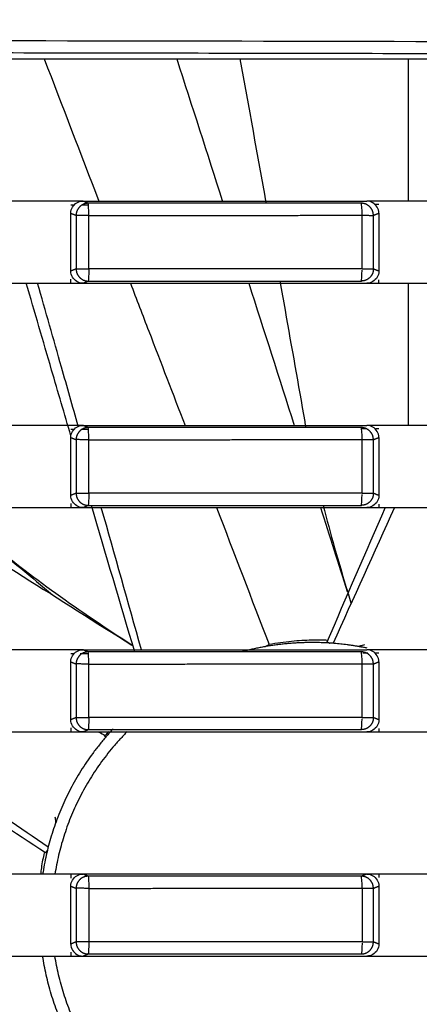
# Model space of a CAD drawing. Header units: millimetres. Extents: x 4946 to 6276, y -4769 to -3439.
# Tile 184 of 195: x 6005 to 6022, y -3629 to -3589. Entities that reach past the tile are written whole.
import ezdxf

# ---------------------------------------------------------------- set-up
doc = ezdxf.new("R2010")
doc.units = ezdxf.units.MM
doc.layers.add('ROXX_NEOmini_FIXTURE', color=7, linetype='Continuous', true_color=0x000000)
doc.dimstyles.get("Standard").update_dxf_attribs({"dimscale": 10, "dimtxt": 2.5, "dimasz": 3, "dimexe": 1, "dimexo": 0.5, "dimgap": 0.8, "dimtad": 1, "dimtoh": 1, "dimdec": 1, "dimzin": 1, "dimdsep": 46, "dimtxsty": 'Standard', "dimblk": 'OPEN90', "dimcen": 2.5, "dimadec": 1, "dimazin": 1, "dimtfac": 1, "dimtdec": 4, "dimtix": 1, "dimtofl": 0, "dimtmove": 1, "dimatfit": 3, "dimldrblk": 'OPEN90', "dimfxl": 1, "dimtolj": 1, "dimtzin": 1, "dimarcsym": 0})

# ---------------------------------------------------------------- blocks, each defined once
blk = doc.blocks.new('*D12')
at = {"layer": 'Defpoints', "color": 0}
for p in [(6100.942, -3512.809), (5770.942, -3594.55), (6100.942, -3594.55)]:
    blk.add_point(p, dxfattribs=at)
at = {"layer": 'ROXX_NEOmini_FIXTURE', "color": 0, "lineweight": -2}
for p, q in [((5770.942, -3588.549), (5770.942, -3509.809)), ((6100.942, -3588.549), (6100.942, -3509.809)), ((5776.943, -3512.809), (6094.941, -3512.809))]:
    blk.add_line(p, q, dxfattribs=at)
at = {"layer": 'ROXX_NEOmini_FIXTURE', "color": 0}
for points in [[(5776.943, -3511.809), (5776.943, -3513.809), (5770.942, -3512.809)], [(6094.941, -3513.809), (6094.941, -3511.809), (6100.942, -3512.809)]]:
    blk.add_solid(points, dxfattribs=at)
at = {"layer": 'ROXX_NEOmini_FIXTURE', "color": 0, "insert": (5935.942, -3505.908), "char_height": 9.0015, "attachment_point": 5}
blk.add_mtext('\\A1;330.0', dxfattribs=at)

msp = doc.modelspace()

# ---------------------------------------------------------------- linework, layer by layer
at = {"layer": 'ROXX_NEOmini_FIXTURE', "color": 18, "lineweight": -3, "true_color": 0x000000}
for points, degree in [([(5820.295, -3589.624), (5839.51, -3589.57), (5878.004, -3589.49), (5935.838, -3589.449), (5993.673, -3589.49), (6032.167, -3589.57), (6051.382, -3589.624)], 3), ([(5988.088, -3590.277), (6017.338, -3590.277), (6046.588, -3590.277)], 2), ([(6006.231, -3590.277), (6006.987, -3592.244), (6007.742, -3594.211), (6008.498, -3596.177)], 3), ([(6011.725, -3590.277), (6012.355, -3592.236), (6012.984, -3594.195), (6013.612, -3596.154)], 3), ([(6014.346, -3590.277), (6014.707, -3592.273), (6015.066, -3594.269), (6015.424, -3596.265)], 3), ([(6021.338, -3596.177), (6021.338, -3593.227), (6021.338, -3590.277)], 2), ([(6007.335, -3596.177), (6006.822, -3596.177), (6005.797, -3596.178), (6004.26, -3596.177), (6003.235, -3596.178), (6002.723, -3596.178)], 3), ([(6007.335, -3596.677), (6007.335, -3596.582), (6007.382, -3596.417), (6007.574, -3596.224), (6007.739, -3596.177), (6007.834, -3596.177)], 3), ([(6007.834, -3596.177), (6007.667, -3596.177), (6007.501, -3596.177), (6007.335, -3596.177)], 3), ([(6007.484, -3596.34), (6007.434, -3596.341), (6007.384, -3596.341), (6007.335, -3596.341)], 3), ([(6008.054, -3596.34), (6007.966, -3596.34), (6007.879, -3596.34), (6007.792, -3596.34)], 3), ([(6007.834, -3596.177), (6009.141, -3596.177), (6011.757, -3596.177), (6015.68, -3596.178), (6018.293, -3596.178), (6019.601, -3596.178)], 3), ([(6008.053, -3596.265), (6007.944, -3596.221), (6007.834, -3596.177)], 2), ([(6019.379, -3596.265), (6015.605, -3596.265), (6011.83, -3596.265), (6008.053, -3596.265)], 3), ([(6008.082, -3596.769), (6008.082, -3596.538), (6008.065, -3596.273), (6008.053, -3596.265)], 3), ([(6019.407, -3596.765), (6019.407, -3596.534), (6019.393, -3596.274), (6019.379, -3596.265)], 3), ([(6020.103, -3596.675), (6020.103, -3596.579), (6020.053, -3596.413), (6019.866, -3596.227), (6019.699, -3596.178), (6019.601, -3596.178)], 3), ([(6020.103, -3596.178), (6019.936, -3596.178), (6019.768, -3596.178), (6019.601, -3596.178)], 3), ([(6020.103, -3596.32), (6020.053, -3596.32), (6020.002, -3596.32), (6019.952, -3596.32)], 3), ([(6024.551, -3596.177), (6024.056, -3596.177), (6023.068, -3596.178), (6021.586, -3596.177), (6020.597, -3596.178), (6020.103, -3596.178)], 3), ([(6007.335, -3596.677), (6007.444, -3596.721), (6007.554, -3596.765)], 2), ([(6007.335, -3599.078), (6007.335, -3597.877), (6007.335, -3596.677)], 2), ([(6007.554, -3596.765), (6007.554, -3597.877), (6007.554, -3598.989)], 2), ([(6008.077, -3598.99), (6008.08, -3597.88), (6008.082, -3596.769)], 2), ([(6019.407, -3598.99), (6019.407, -3597.877), (6019.407, -3596.765)], 2), ([(6019.876, -3596.766), (6019.99, -3596.72), (6020.103, -3596.675)], 2), ([(6019.876, -3598.99), (6019.876, -3597.878), (6019.876, -3596.766)], 2), ([(6020.103, -3596.675), (6020.103, -3597.877), (6020.103, -3599.08)], 2), ([(6007.554, -3598.989), (6007.444, -3599.034), (6007.335, -3599.078)], 2), ([(6007.834, -3599.577), (6007.739, -3599.577), (6007.574, -3599.53), (6007.382, -3599.337), (6007.335, -3599.173), (6007.335, -3599.078)], 3), ([(6008.077, -3598.99), (6008.078, -3599.22), (6008.064, -3599.481), (6008.053, -3599.489)], 3), ([(6019.377, -3599.489), (6019.39, -3599.482), (6019.405, -3599.265), (6019.407, -3599.044)], 3), ([(6020.103, -3599.08), (6020.103, -3599.175), (6020.054, -3599.34), (6019.867, -3599.527), (6019.699, -3599.577), (6019.601, -3599.577)], 3), ([(6020.103, -3599.08), (6019.99, -3599.035), (6019.876, -3598.99)], 2), ([(6002.723, -3599.577), (6003.235, -3599.577), (6004.26, -3599.577), (6005.797, -3599.578), (6006.822, -3599.577), (6007.335, -3599.577)], 3), ([(6007.335, -3599.577), (6007.335, -3599.495), (6007.335, -3599.413)], 2), ([(6007.335, -3599.577), (6007.501, -3599.577), (6007.667, -3599.577), (6007.834, -3599.577)], 3), ([(6007.834, -3599.577), (6007.943, -3599.533), (6008.053, -3599.489)], 2), ([(6007.834, -3599.577), (6009.141, -3599.577), (6011.757, -3599.577), (6015.679, -3599.578), (6018.294, -3599.577), (6019.601, -3599.577)], 3), ([(6008.053, -3599.489), (6011.829, -3599.489), (6015.603, -3599.489), (6019.377, -3599.489)], 3), ([(6014.71, -3599.577), (6015.34, -3601.544), (6015.969, -3603.511), (6016.598, -3605.478)], 3), ([(6019.601, -3599.577), (6019.768, -3599.577), (6019.936, -3599.577), (6020.103, -3599.577)], 3), ([(6020.103, -3599.577), (6020.103, -3599.507), (6020.103, -3599.436)], 2), ([(6020.103, -3599.577), (6020.597, -3599.577), (6021.586, -3599.577), (6023.068, -3599.578), (6024.056, -3599.577), (6024.551, -3599.577)], 3), ([(6021.338, -3605.477), (6021.338, -3602.527), (6021.338, -3599.577)], 2), ([(6017.03, -3605.31), (6017.045, -3605.395), (6017.06, -3605.48), (6017.075, -3605.565)], 3), ([(6017.03, -3605.31), (6017.044, -3605.391), (6017.059, -3605.473), (6017.074, -3605.555)], 3), ([(6007.335, -3605.477), (6006.822, -3605.477), (6005.797, -3605.478), (6004.26, -3605.477), (6003.235, -3605.478), (6002.723, -3605.478)], 3), ([(6007.335, -3605.977), (6007.335, -3605.882), (6007.382, -3605.717), (6007.574, -3605.524), (6007.739, -3605.477), (6007.834, -3605.477)], 3), ([(6007.834, -3605.477), (6007.667, -3605.477), (6007.501, -3605.477), (6007.335, -3605.477)], 3), ([(6007.467, -3605.64), (6007.423, -3605.641), (6007.379, -3605.641), (6007.335, -3605.641)], 3), ([(6008.054, -3605.64), (6007.967, -3605.64), (6007.881, -3605.64), (6007.795, -3605.64)], 3), ([(6007.834, -3605.477), (6009.141, -3605.477), (6011.757, -3605.477), (6015.68, -3605.478), (6018.293, -3605.478), (6019.601, -3605.478)], 3), ([(6008.053, -3605.565), (6007.944, -3605.521), (6007.834, -3605.477)], 2), ([(6019.379, -3605.565), (6015.605, -3605.565), (6011.83, -3605.565), (6008.053, -3605.565)], 3), ([(6008.082, -3606.069), (6008.082, -3605.838), (6008.065, -3605.573), (6008.053, -3605.565)], 3), ([(6019.407, -3606.065), (6019.407, -3605.834), (6019.393, -3605.574), (6019.379, -3605.565)], 3), ([(6019.61, -3605.621), (6019.533, -3605.621), (6019.456, -3605.621), (6019.379, -3605.621)], 3), ([(6020.103, -3605.975), (6020.103, -3605.879), (6020.053, -3605.713), (6019.866, -3605.527), (6019.699, -3605.478), (6019.601, -3605.478)], 3), ([(6020.103, -3605.478), (6019.936, -3605.478), (6019.768, -3605.478), (6019.601, -3605.478)], 3), ([(6020.103, -3605.62), (6020.061, -3605.62), (6020.02, -3605.62), (6019.978, -3605.62)], 3), ([(6024.551, -3605.477), (6024.056, -3605.477), (6023.068, -3605.478), (6021.586, -3605.477), (6020.597, -3605.478), (6020.103, -3605.478)], 3), ([(6007.335, -3605.977), (6007.444, -3606.021), (6007.554, -3606.065)], 2), ([(6007.335, -3608.378), (6007.335, -3607.177), (6007.335, -3605.977)], 2), ([(6007.554, -3606.065), (6007.554, -3607.177), (6007.554, -3608.289)], 2), ([(6008.077, -3608.29), (6008.08, -3607.18), (6008.082, -3606.069)], 2), ([(6019.407, -3608.29), (6019.407, -3607.177), (6019.407, -3606.065)], 2), ([(6019.876, -3606.066), (6019.99, -3606.02), (6020.103, -3605.975)], 2), ([(6019.876, -3608.29), (6019.876, -3607.178), (6019.876, -3606.066)], 2), ([(6020.103, -3605.975), (6020.103, -3607.177), (6020.103, -3608.38)], 2), ([(6007.554, -3608.289), (6007.444, -3608.334), (6007.335, -3608.378)], 2), ([(6007.834, -3608.877), (6007.739, -3608.877), (6007.574, -3608.83), (6007.382, -3608.637), (6007.335, -3608.473), (6007.335, -3608.378)], 3), ([(6008.077, -3608.29), (6008.078, -3608.52), (6008.064, -3608.781), (6008.053, -3608.789)], 3), ([(6019.377, -3608.789), (6019.39, -3608.782), (6019.405, -3608.565), (6019.407, -3608.344)], 3), ([(6020.103, -3608.38), (6020.103, -3608.475), (6020.054, -3608.64), (6019.867, -3608.827), (6019.699, -3608.877), (6019.601, -3608.877)], 3), ([(6020.103, -3608.38), (6019.99, -3608.335), (6019.876, -3608.29)], 2), ([(6000.849, -3608.889), (6003.857, -3610.787), (6006.864, -3612.686), (6009.869, -3614.587)], 3), ([(6002.723, -3608.877), (6003.235, -3608.878), (6004.26, -3608.877), (6005.797, -3608.878), (6006.822, -3608.877), (6007.335, -3608.877)], 3), ([(6007.335, -3608.713), (6007.335, -3608.795), (6007.335, -3608.877)], 2), ([(6007.335, -3608.877), (6007.501, -3608.877), (6007.667, -3608.877), (6007.834, -3608.877)], 3), ([(6007.834, -3608.877), (6007.943, -3608.833), (6008.053, -3608.789)], 2), ([(6007.834, -3608.877), (6009.141, -3608.877), (6011.757, -3608.877), (6015.679, -3608.878), (6018.294, -3608.877), (6019.601, -3608.877)], 3), ([(6008.053, -3608.789), (6011.829, -3608.789), (6015.603, -3608.789), (6019.377, -3608.789)], 3), ([(6009.984, -3614.865), (6009.383, -3612.841), (6008.784, -3610.815), (6008.186, -3608.789)], 3), ([(6010.26, -3614.777), (6009.708, -3612.81), (6009.154, -3610.843), (6008.598, -3608.877)], 3), ([(6013.373, -3608.877), (6014.1, -3610.771), (6014.827, -3612.665), (6015.553, -3614.559)], 3), ([(6017.685, -3608.878), (6018.055, -3610.037), (6018.425, -3611.197), (6018.795, -3612.356)], 3), ([(6017.793, -3608.789), (6018.088, -3609.942), (6018.433, -3611.15), (6018.811, -3612.385)], 3), ([(6017.957, -3614.449), (6018.762, -3612.588), (6019.57, -3610.729), (6020.38, -3608.87)], 3), ([(6018.213, -3614.511), (6019.065, -3612.63), (6019.915, -3610.748), (6020.763, -3608.865)], 3), ([(6019.601, -3608.877), (6019.768, -3608.877), (6019.936, -3608.877), (6020.103, -3608.877)], 3), ([(6020.103, -3608.736), (6020.103, -3608.807), (6020.103, -3608.877)], 2), ([(6020.103, -3608.877), (6020.597, -3608.878), (6021.586, -3608.877), (6023.068, -3608.878), (6024.056, -3608.877), (6024.551, -3608.877)], 3), ([(6003.946, -3610.297), (6004.823, -3611.032), (6005.699, -3611.768), (6006.575, -3612.504)], 3), ([(6018.828, -3612.439), (6018.867, -3612.568), (6018.907, -3612.697), (6018.948, -3612.826)], 3), ([(6015.376, -3614.649), (6015.465, -3614.604), (6015.553, -3614.559)], 2), ([(6017.957, -3614.449), (6018.016, -3614.475), (6018.075, -3614.501)], 2), ([(6007.335, -3614.777), (6006.822, -3614.777), (6005.797, -3614.778), (6004.26, -3614.777), (6003.235, -3614.778), (6002.723, -3614.778)], 3), ([(6007.335, -3615.277), (6007.335, -3615.182), (6007.382, -3615.017), (6007.574, -3614.824), (6007.739, -3614.777), (6007.834, -3614.777)], 3), ([(6007.834, -3614.777), (6007.667, -3614.777), (6007.501, -3614.777), (6007.335, -3614.777)], 3), ([(6007.466, -3614.94), (6007.422, -3614.941), (6007.379, -3614.941), (6007.335, -3614.941)], 3), ([(6008.055, -3614.94), (6007.942, -3614.94), (6007.83, -3614.94), (6007.718, -3614.94)], 3), ([(6007.834, -3614.777), (6009.141, -3614.777), (6011.757, -3614.777), (6015.68, -3614.778), (6018.293, -3614.778), (6019.601, -3614.778)], 3), ([(6008.053, -3614.865), (6007.944, -3614.821), (6007.834, -3614.777)], 2), ([(6019.379, -3614.865), (6015.605, -3614.865), (6011.83, -3614.865), (6008.053, -3614.865)], 3), ([(6008.082, -3615.369), (6008.082, -3615.138), (6008.065, -3614.873), (6008.053, -3614.865)], 3), ([(6019.407, -3615.365), (6019.407, -3615.134), (6019.393, -3614.874), (6019.379, -3614.865)], 3), ([(6019.389, -3614.921), (6019.386, -3614.921), (6019.382, -3614.921), (6019.379, -3614.921)], 3), ([(6019.647, -3614.92), (6019.577, -3614.921), (6019.507, -3614.921), (6019.438, -3614.921)], 3), ([(6020.103, -3614.778), (6019.936, -3614.778), (6019.768, -3614.778), (6019.601, -3614.778)], 3), ([(6020.103, -3615.275), (6020.103, -3615.179), (6020.053, -3615.013), (6019.866, -3614.827), (6019.699, -3614.778), (6019.601, -3614.778)], 3), ([(6020.103, -3614.92), (6020.057, -3614.92), (6020.012, -3614.92), (6019.966, -3614.92)], 3), ([(6024.551, -3614.777), (6024.056, -3614.777), (6023.068, -3614.778), (6021.586, -3614.777), (6020.597, -3614.778), (6020.103, -3614.778)], 3), ([(6007.335, -3617.678), (6007.335, -3616.477), (6007.335, -3615.277)], 2), ([(6007.335, -3615.277), (6007.444, -3615.321), (6007.554, -3615.365)], 2), ([(6007.554, -3615.365), (6007.554, -3616.477), (6007.554, -3617.589)], 2), ([(6008.077, -3617.59), (6008.08, -3616.48), (6008.082, -3615.369)], 2), ([(6019.407, -3617.59), (6019.407, -3616.477), (6019.407, -3615.365)], 2), ([(6019.876, -3615.366), (6019.99, -3615.32), (6020.103, -3615.275)], 2), ([(6019.876, -3617.59), (6019.876, -3616.478), (6019.876, -3615.366)], 2), ([(6020.103, -3615.275), (6020.103, -3616.477), (6020.103, -3617.68)], 2), ([(6007.554, -3617.589), (6007.444, -3617.634), (6007.335, -3617.678)], 2), ([(6008.077, -3617.59), (6008.078, -3617.82), (6008.064, -3618.081), (6008.053, -3618.089)], 3), ([(6020.103, -3617.68), (6019.99, -3617.635), (6019.876, -3617.59)], 2), ([(6007.834, -3618.177), (6007.739, -3618.177), (6007.574, -3618.13), (6007.382, -3617.937), (6007.335, -3617.773), (6007.335, -3617.678)], 3), ([(6019.377, -3618.089), (6019.39, -3618.082), (6019.405, -3617.865), (6019.407, -3617.644)], 3), ([(6020.103, -3617.68), (6020.103, -3617.775), (6020.054, -3617.94), (6019.867, -3618.127), (6019.699, -3618.177), (6019.601, -3618.177)], 3), ([(6006.289, -3623.202), (6003.713, -3621.502), (6001.14, -3619.797), (5998.569, -3618.089)], 3), ([(6006.395, -3622.96), (6004.059, -3621.362), (6001.721, -3619.768), (5999.38, -3618.178)], 3), ([(6002.723, -3618.177), (6003.235, -3618.177), (6004.26, -3618.177), (6005.797, -3618.178), (6006.822, -3618.177), (6007.335, -3618.177)], 3), ([(6007.335, -3618.013), (6007.335, -3618.095), (6007.335, -3618.177)], 2), ([(6007.335, -3618.177), (6007.501, -3618.177), (6007.667, -3618.177), (6007.834, -3618.177)], 3), ([(6007.834, -3618.177), (6007.943, -3618.133), (6008.053, -3618.089)], 2), ([(6007.834, -3618.177), (6009.141, -3618.177), (6011.757, -3618.177), (6015.679, -3618.178), (6018.294, -3618.177), (6019.601, -3618.177)], 3), ([(6008.053, -3618.089), (6011.829, -3618.089), (6015.603, -3618.089), (6019.377, -3618.089)], 3), ([(6008.501, -3618.188), (6008.588, -3618.236), (6008.674, -3618.284), (6008.76, -3618.331)], 3), ([(6008.743, -3618.371), (6008.752, -3618.351), (6008.76, -3618.331)], 2), ([(6008.893, -3618.174), (6008.849, -3618.226), (6008.805, -3618.278), (6008.76, -3618.331)], 3), ([(6019.601, -3618.177), (6019.768, -3618.177), (6019.936, -3618.177), (6020.103, -3618.177)], 3), ([(6020.103, -3618.036), (6020.103, -3618.107), (6020.103, -3618.177)], 2), ([(6020.103, -3618.177), (6020.597, -3618.177), (6021.586, -3618.177), (6023.068, -3618.178), (6024.056, -3618.177), (6024.551, -3618.177)], 3), ([(6006.304, -3623.18), (6006.333, -3623.137), (6006.362, -3623.094)], 2), ([(6007.335, -3624.077), (6006.822, -3624.077), (6005.797, -3624.078), (6004.26, -3624.077), (6003.235, -3624.078), (6002.723, -3624.078)], 3), ([(6007.335, -3624.577), (6007.335, -3624.482), (6007.382, -3624.317), (6007.574, -3624.124), (6007.739, -3624.077), (6007.834, -3624.077)], 3), ([(6007.834, -3624.077), (6007.667, -3624.077), (6007.501, -3624.077), (6007.335, -3624.077)], 3), ([(6007.335, -3624.077), (6007.335, -3624.159), (6007.335, -3624.241)], 2), ([(6008.053, -3624.165), (6007.944, -3624.121), (6007.834, -3624.077)], 2), ([(6019.601, -3624.078), (6018.293, -3624.078), (6015.68, -3624.078), (6011.757, -3624.077), (6009.141, -3624.077), (6007.834, -3624.077)], 3), ([(6019.601, -3624.078), (6019.49, -3624.122), (6019.379, -3624.165)], 2), ([(6019.601, -3624.078), (6019.699, -3624.078), (6019.866, -3624.127), (6020.053, -3624.313), (6020.103, -3624.479), (6020.103, -3624.575)], 3), ([(6020.103, -3624.078), (6019.936, -3624.078), (6019.768, -3624.078), (6019.601, -3624.078)], 3), ([(6024.551, -3624.077), (6024.056, -3624.077), (6023.068, -3624.078), (6021.586, -3624.077), (6020.597, -3624.078), (6020.103, -3624.078)], 3), ([(6020.103, -3624.078), (6020.103, -3624.149), (6020.103, -3624.22)], 2), ([(6019.379, -3624.165), (6015.605, -3624.165), (6011.83, -3624.165), (6008.053, -3624.165)], 3), ([(6008.053, -3624.165), (6008.065, -3624.173), (6008.082, -3624.438), (6008.082, -3624.669)], 3), ([(6019.407, -3624.665), (6019.407, -3624.434), (6019.393, -3624.174), (6019.379, -3624.165)], 3), ([(6007.335, -3624.577), (6007.444, -3624.621), (6007.554, -3624.665)], 2), ([(6007.335, -3626.978), (6007.335, -3625.777), (6007.335, -3624.577)], 2), ([(6007.554, -3624.665), (6007.554, -3625.777), (6007.554, -3626.889)], 2), ([(6008.082, -3624.669), (6008.08, -3625.78), (6008.077, -3626.89)], 2), ([(6019.407, -3624.665), (6019.407, -3625.777), (6019.407, -3626.89)], 2), ([(6019.876, -3624.666), (6019.99, -3624.62), (6020.103, -3624.575)], 2), ([(6019.876, -3626.89), (6019.876, -3625.778), (6019.876, -3624.666)], 2), ([(6020.103, -3624.575), (6020.103, -3625.777), (6020.103, -3626.98)], 2), ([(6007.554, -3626.889), (6007.444, -3626.934), (6007.335, -3626.978)], 2), ([(6007.335, -3626.978), (6007.335, -3627.073), (6007.382, -3627.237), (6007.574, -3627.43), (6007.739, -3627.477), (6007.834, -3627.477)], 3), ([(6008.077, -3626.89), (6008.078, -3627.12), (6008.064, -3627.381), (6008.053, -3627.389)], 3), ([(6019.407, -3626.944), (6019.405, -3627.165), (6019.39, -3627.382), (6019.377, -3627.389)], 3), ([(6020.103, -3626.98), (6020.103, -3627.075), (6020.054, -3627.24), (6019.867, -3627.427), (6019.699, -3627.477), (6019.601, -3627.477)], 3), ([(6020.103, -3626.98), (6019.99, -3626.935), (6019.876, -3626.89)], 2), ([(6007.335, -3627.313), (6007.335, -3627.395), (6007.335, -3627.477)], 2), ([(6007.834, -3627.477), (6007.943, -3627.433), (6008.053, -3627.389)], 2), ([(6008.053, -3627.389), (6011.829, -3627.389), (6015.603, -3627.389), (6019.377, -3627.389)], 3), ([(6002.723, -3627.477), (6003.235, -3627.477), (6004.26, -3627.477), (6005.797, -3627.478), (6006.822, -3627.477), (6007.335, -3627.477)], 3), ([(6007.335, -3627.477), (6007.501, -3627.477), (6007.667, -3627.477), (6007.834, -3627.477)], 3), ([(6007.834, -3627.477), (6009.141, -3627.477), (6011.757, -3627.477), (6015.679, -3627.478), (6018.294, -3627.477), (6019.601, -3627.477)], 3), ([(6019.601, -3627.477), (6019.768, -3627.477), (6019.936, -3627.477), (6020.103, -3627.477)], 3), ([(6020.103, -3627.477), (6020.597, -3627.477), (6021.586, -3627.477), (6023.068, -3627.478), (6024.056, -3627.477), (6024.551, -3627.477)], 3)]:
    msp.add_open_spline(points, degree=degree, dxfattribs=at)
for points, weights in [([(5820.335, -3590.125), (5935.838, -3589.8), (6051.342, -3590.125)], [1, 0.996772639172, 1]), ([(6008.053, -3596.265), (6007.847, -3596.266), (6007.701, -3596.412)], [1, 0.92392557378, 1]), ([(6019.73, -3596.413), (6019.585, -3596.266), (6019.379, -3596.265)], [1, 0.924347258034, 1]), ([(6007.701, -3596.412), (6007.555, -3596.558), (6007.554, -3596.765)], [1, 0.924003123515, 1]), ([(6008.082, -3596.769), (6007.597, -3596.765), (6007.554, -3596.765)], [1, 0.716757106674, 1]), ([(6008.082, -3596.769), (6013.746, -3596.765), (6019.407, -3596.765)], [1, 0.999992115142, 1]), ([(6019.407, -3596.765), (6019.839, -3596.765), (6019.876, -3596.766)], [1, 0.756562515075, 1]), ([(6019.876, -3596.766), (6019.876, -3596.559), (6019.73, -3596.413)], [1, 0.924119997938, 1]), ([(6007.554, -3598.989), (6007.555, -3599.196), (6007.701, -3599.343)], [1, 0.923940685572, 1]), ([(6007.554, -3598.989), (6007.596, -3598.99), (6008.077, -3598.99)], [1, 0.720090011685, 1]), ([(6019.407, -3598.99), (6013.744, -3598.99), (6008.077, -3598.99)], [1, 0.999992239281, 1]), ([(6019.407, -3598.99), (6019.839, -3598.99), (6019.876, -3598.99)], [1, 0.756578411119, 1]), ([(6019.876, -3598.99), (6019.876, -3599.196), (6019.73, -3599.342)], [1, 0.924362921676, 1]), ([(6007.701, -3599.343), (6007.847, -3599.489), (6008.053, -3599.489)], [1, 0.923986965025, 1]), ([(6019.73, -3599.342), (6019.584, -3599.489), (6019.377, -3599.489)], [1, 0.923391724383, 1]), ([(6007.701, -3605.712), (6007.555, -3605.858), (6007.554, -3606.065)], [1, 0.924003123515, 1]), ([(6008.053, -3605.565), (6007.847, -3605.566), (6007.701, -3605.712)], [1, 0.92392557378, 1]), ([(6019.73, -3605.713), (6019.585, -3605.566), (6019.379, -3605.565)], [1, 0.924347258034, 1]), ([(6019.876, -3606.066), (6019.876, -3605.859), (6019.73, -3605.713)], [1, 0.924119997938, 1]), ([(6008.082, -3606.069), (6007.597, -3606.065), (6007.554, -3606.065)], [1, 0.716757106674, 1]), ([(6008.082, -3606.069), (6013.746, -3606.065), (6019.407, -3606.065)], [1, 0.999992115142, 1]), ([(6019.407, -3606.065), (6019.839, -3606.065), (6019.876, -3606.066)], [1, 0.756562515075, 1]), ([(6007.554, -3608.289), (6007.596, -3608.29), (6008.077, -3608.29)], [1, 0.720090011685, 1]), ([(6007.554, -3608.289), (6007.555, -3608.496), (6007.701, -3608.643)], [1, 0.923940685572, 1]), ([(6019.407, -3608.29), (6013.744, -3608.29), (6008.077, -3608.29)], [1, 0.999992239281, 1]), ([(6019.407, -3608.29), (6019.839, -3608.29), (6019.876, -3608.29)], [1, 0.756578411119, 1]), ([(6019.876, -3608.29), (6019.876, -3608.496), (6019.73, -3608.642)], [1, 0.924362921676, 1]), ([(6007.701, -3608.643), (6007.847, -3608.789), (6008.053, -3608.789)], [1, 0.923986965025, 1]), ([(6019.73, -3608.642), (6019.584, -3608.789), (6019.377, -3608.789)], [1, 0.923391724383, 1]), ([(6007.701, -3615.012), (6007.555, -3615.158), (6007.554, -3615.365)], [1, 0.924003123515, 1]), ([(6008.053, -3614.865), (6007.847, -3614.866), (6007.701, -3615.012)], [1, 0.92392557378, 1]), ([(6019.73, -3615.013), (6019.585, -3614.866), (6019.379, -3614.865)], [1, 0.924347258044, 1]), ([(6019.876, -3615.366), (6019.876, -3615.159), (6019.73, -3615.013)], [1, 0.92411999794, 1]), ([(6008.082, -3615.369), (6007.597, -3615.365), (6007.554, -3615.365)], [1, 0.716757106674, 1]), ([(6008.082, -3615.369), (6013.746, -3615.365), (6019.407, -3615.365)], [1, 0.999992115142, 1]), ([(6019.407, -3615.365), (6019.839, -3615.365), (6019.876, -3615.366)], [1, 0.756562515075, 1]), ([(6007.554, -3617.589), (6007.555, -3617.796), (6007.701, -3617.943)], [1, 0.923940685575, 1]), ([(6007.554, -3617.589), (6007.596, -3617.59), (6008.077, -3617.59)], [1, 0.720090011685, 1]), ([(6019.407, -3617.59), (6013.744, -3617.59), (6008.077, -3617.59)], [1, 0.999992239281, 1]), ([(6019.407, -3617.59), (6019.839, -3617.59), (6019.876, -3617.59)], [1, 0.756578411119, 1]), ([(6019.876, -3617.59), (6019.876, -3617.796), (6019.73, -3617.942)], [1, 0.924362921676, 1]), ([(6007.701, -3617.943), (6007.847, -3618.089), (6008.053, -3618.089)], [1, 0.923986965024, 1]), ([(6019.73, -3617.942), (6019.584, -3618.089), (6019.377, -3618.089)], [1, 0.923391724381, 1]), ([(6009.086, -3618.059), (6006.693, -3620.617), (6006.167, -3624.08)], [0.855502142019, 0.86166482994, 0.951273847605]), ([(6009.669, -3618.173), (6007.221, -3620.643), (6006.673, -3624.077)], [0.855108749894, 0.857454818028, 0.948956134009]), ([(6007.701, -3624.312), (6007.555, -3624.458), (6007.554, -3624.665)], [1, 0.924003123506, 1]), ([(6008.053, -3624.165), (6007.847, -3624.166), (6007.701, -3624.312)], [1, 0.923925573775, 1]), ([(6019.73, -3624.313), (6019.585, -3624.166), (6019.379, -3624.165)], [1, 0.924347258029, 1]), ([(6019.876, -3624.666), (6019.876, -3624.459), (6019.73, -3624.313)], [1, 0.92411999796, 1]), ([(6008.082, -3624.669), (6007.597, -3624.665), (6007.554, -3624.665)], [1, 0.716757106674, 1]), ([(6008.082, -3624.669), (6013.746, -3624.665), (6019.407, -3624.665)], [1, 0.999992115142, 1]), ([(6019.407, -3624.665), (6019.839, -3624.665), (6019.876, -3624.666)], [1, 0.756562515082, 1]), ([(6008.077, -3626.89), (6007.596, -3626.89), (6007.554, -3626.889)], [1, 0.720090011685, 1]), ([(6007.554, -3626.889), (6007.555, -3627.096), (6007.701, -3627.243)], [1, 0.923940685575, 1]), ([(6019.407, -3626.89), (6013.744, -3626.89), (6008.077, -3626.89)], [1, 0.999992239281, 1]), ([(6019.407, -3626.89), (6019.839, -3626.89), (6019.876, -3626.89)], [1, 0.756578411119, 1]), ([(6019.73, -3627.242), (6019.876, -3627.096), (6019.876, -3626.89)], [1, 0.924362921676, 1]), ([(6007.701, -3627.243), (6007.847, -3627.389), (6008.053, -3627.389)], [1, 0.923986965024, 1]), ([(6019.377, -3627.389), (6019.584, -3627.389), (6019.73, -3627.242)], [1, 0.923391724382, 1]), ([(6009.057, -3633.465), (6006.69, -3630.916), (6006.167, -3627.477)], [0.855278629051, 0.859633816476, 0.94588220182]), ([(6009.665, -3633.377), (6007.22, -3630.908), (6006.673, -3627.477)], [0.855047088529, 0.855128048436, 0.943730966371])]:
    msp.add_rational_spline(points, weights, degree=2, dxfattribs=at)
for points, knots in [([(6007.339, -3605.908), (6007.072, -3604.999), (6006.453, -3602.889), (6005.837, -3600.778), (6005.487, -3599.577)], [11.255648, 11.255648, 11.255648, 11.255648, 14.098923, 17.851983, 17.851983, 17.851983, 17.851983]), ([(6007.641, -3605.502), (6007.41, -3604.688), (6006.849, -3602.713), (6006.285, -3600.739), (6005.953, -3599.577)], [-16.635566, -16.635566, -16.635566, -16.635566, -14.098968, -10.475212, -10.475212, -10.475212, -10.475212]), ([(6009.803, -3599.577), (6010.057, -3600.239), (6010.812, -3602.205), (6011.567, -3604.172), (6012.068, -3605.477)], [-16.189073, -16.189073, -16.189073, -16.189073, -14.043618, -9.813505, -9.813505, -9.813505, -9.813505]), ([(6015.999, -3599.489), (6016.071, -3599.894), (6016.416, -3601.834), (6016.759, -3603.774), (6017.03, -3605.31)], [12.747559, 12.747559, 12.747559, 12.747559, 13.97939, 18.659407, 18.659407, 18.659407, 18.659407]), ([(6003.946, -3610.297), (6004.784, -3611), (6005.72, -3611.719), (6006.716, -3612.435), (6007.712, -3613.15), (6008.786, -3613.877), (6009.905, -3614.602)], [0.103461, 0.103461, 0.103461, 0.103461, 4.764393, 4.764393, 4.764393, 9.421331, 9.421331, 9.421331, 9.421331]), ([(6017.983, -3614.387), (6017.781, -3614.379), (6017.315, -3614.374), (6016.493, -3614.418), (6015.875, -3614.501), (6015.553, -3614.559)], [8.420623, 8.420623, 8.420623, 8.420623, 9.932431, 11.587798, 13.243639, 13.243639, 13.243639, 13.243639]), ([(6019.503, -3614.566), (6019.477, -3614.574), (6019.449, -3614.583), (6019.411, -3614.596), (6019.363, -3614.611), (6019.315, -3614.627), (6019.266, -3614.643)], [0.2040265, 0.2040265, 0.2040265, 0.2040265, 0.3388916, 0.3388916, 0.3388916, 0.5510337, 0.5510337, 0.5510337, 0.5510337]), ([(6006.673, -3621.699), (6006.677, -3621.726), (6006.681, -3621.755), (6006.687, -3621.795), (6006.694, -3621.845), (6006.701, -3621.895), (6006.708, -3621.946)], [0.2040265, 0.2040265, 0.2040265, 0.2040265, 0.3388916, 0.3388916, 0.3388916, 0.5510337, 0.5510337, 0.5510337, 0.5510337]), ([(6006.225, -3623.202), (6006.186, -3623.389), (6006.132, -3623.674), (6006.087, -3623.989), (6006.076, -3624.077)], [8.514657, 8.514657, 8.514657, 8.514657, 9.932431, 10.472079, 10.472079, 10.472079, 10.472079])]:
    msp.add_open_spline(points, degree=3, knots=knots, dxfattribs=at)
msp.add_rational_spline([(6019.615, -3614.709), (6018.536, -3614.487), (6017.434, -3614.478), (6015.892, -3614.465), (6014.403, -3614.865)], [0.933083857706, 0.961403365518, 1, 0.946800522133, 0.913125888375], degree=2, knots=[14.809638, 14.809638, 14.809638, 17.056046, 17.056046, 20.15237, 20.15237, 20.15237], dxfattribs=at)

# ---------------------------------------------------------------- dimensions: what is measured, and where the dimension line sits
at = {"layer": 'ROXX_NEOmini_FIXTURE', "color": 5, "true_color": 0x0000ff}
dim = msp.add_linear_dim(base=(6100.942, -3512.809), p1=(5770.942, -3594.55), p2=(6100.942, -3594.55), dimstyle='Standard', override={"dimscale": 3.0005, "dimtxt": 3, "dimasz": 2, "dimexe": 1, "dimexo": 2, "dimgap": 0.8, "dimtad": 1, "dimtih": 0, "dimtoh": 0, "dimdec": 1, "dimlfac": 1, "dimzin": 1, "dimtxsty": 'Standard', "dimsah": 0, "dimcen": 2.5, "dimadec": 1, "dimazin": 1, "dimtix": 0, "dimtmove": 0, "dimtzin": 1}, dxfattribs=at)
dim.commit()
dim.dimension.update_dxf_attribs({"geometry": '*D12', "text_midpoint": (5935.942, -3505.908)})

doc.saveas('drawing.dxf')
